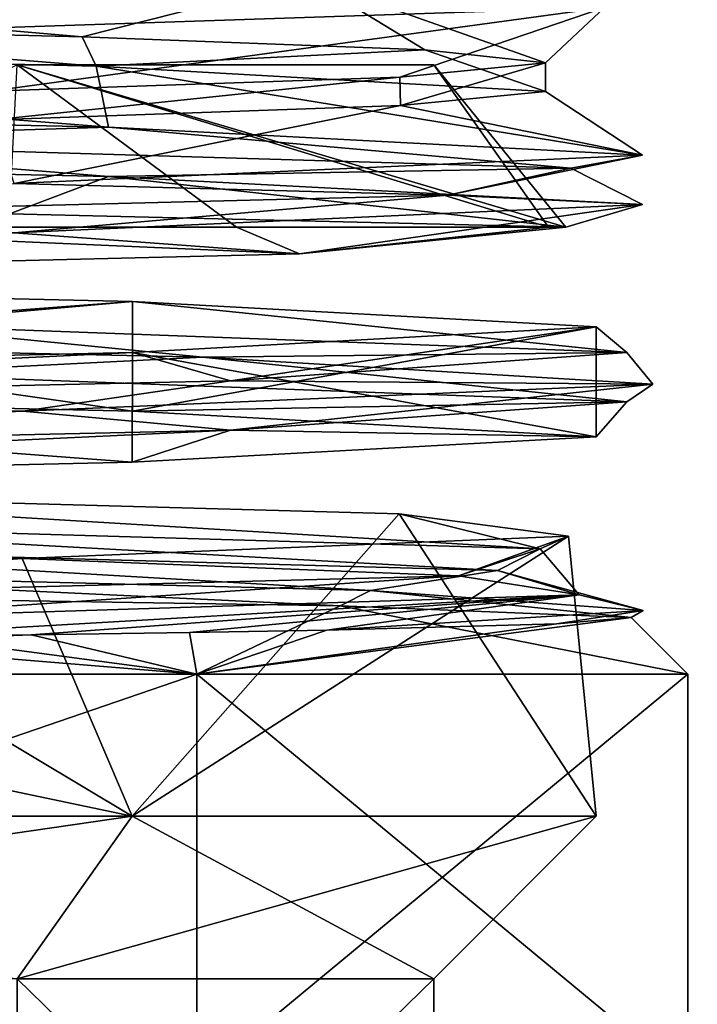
# Model space of a CAD drawing. Header units: millimetres. Extents: x -94 to 254, y 0 to 980.
# Tile 22 of 256: x -47.84 to -44.5, y 768.37 to 773.22. Entities that reach past the tile are written whole.
import ezdxf

# ---------------------------------------------------------------- set-up
doc = ezdxf.new("R2010")
doc.units = ezdxf.units.MM
doc.header["$LTSCALE"] = 65.185185
for name, color, linetype in [('223', 7, 'CONTINUOUS'), ('225', 7, 'CONTINUOUS'), ('227', 7, 'CONTINUOUS'), ('228', 7, 'CONTINUOUS'), ('229', 7, 'CONTINUOUS'), ('234', 7, 'CONTINUOUS'), ('235', 7, 'CONTINUOUS'), ('256', 7, 'CONTINUOUS'), ('257', 7, 'CONTINUOUS'), ('258', 7, 'CONTINUOUS'), ('259', 7, 'CONTINUOUS'), ('260', 7, 'CONTINUOUS'), ('261', 7, 'CONTINUOUS'), ('279', 7, 'CONTINUOUS'), ('280', 7, 'CONTINUOUS'), ('281', 7, 'CONTINUOUS'), ('282', 7, 'CONTINUOUS'), ('290', 7, 'CONTINUOUS'), ('294', 7, 'CONTINUOUS'), ('5289', 7, 'CONTINUOUS'), ('5304', 7, 'CONTINUOUS')]:
    doc.layers.add(name, color=color, linetype=linetype)

msp = doc.modelspace()

# ---------------------------------------------------------------- linework, layer by layer
at = {"layer": '223', "color": 7, "linetype": 'CONTINUOUS', "true_color": 0xe0f2ff}
for points in [[(-17.8536, 785.9742, -17.5), (-17.8536, 767.0258, -17.5), (-92.3001, 767.0258, -17.5), (-17.8536, 785.9742, -17.5)], [(-92.3001, 785.9742, -17.5), (-17.8536, 785.9742, -17.5), (-92.3001, 767.0258, -17.5), (-92.3001, 785.9742, -17.5)]]:
    msp.add_3dface(points, dxfattribs=at)
at = {"layer": '225', "color": 7, "linetype": 'CONTINUOUS', "true_color": 0xe0f2ff}
for points in [[(-17.8536, 767.0258, 17.5), (-17.8536, 785.9742, 17.5), (-92.3001, 785.9742, 17.5), (-17.8536, 767.0258, 17.5)], [(-92.3001, 767.0258, 17.5), (-17.8536, 767.0258, 17.5), (-92.3001, 785.9742, 17.5), (-92.3001, 767.0258, 17.5)]]:
    msp.add_3dface(points, dxfattribs=at)
at = {"layer": '227', "color": 7, "linetype": 'CONTINUOUS', "true_color": 0xe0f2ff}
for points in [[(-47.4611, 772.9933, -5.3384), (-50.0469, 773.2001, -7.0301), (-52.7997, 773.1183, -7.55), (-47.4611, 772.9933, -5.3384)], [(-47.5308, 773.1366, -5.4073), (-50.0469, 773.2001, -7.0301), (-47.4611, 772.9933, -5.3384), (-47.5308, 773.1366, -5.4073)], [(-45.8436, 773.0731, -2.9344), (-47.5308, 773.1366, -5.4073), (-47.4611, 772.9933, -5.3384), (-45.8436, 773.0731, -2.9344)], [(-45.25, 772.8683), (-45.8436, 773.0731, -2.9344), (-47.4611, 772.9933, -5.3384), (-45.25, 772.8683)], [(-45.25, 773.0095), (-45.8436, 773.0731, -2.9344), (-45.25, 772.8683), (-45.25, 773.0095)]]:
    msp.add_3dface(points, dxfattribs=at)
at = {"layer": '228', "color": 7, "linetype": 'CONTINUOUS', "true_color": 0xe0f2ff}
for points in [[(-46.9664, 770, -5.8336), (-52.1059, 770.4223, -7.7968), (-52.8, 770, -8.25), (-46.9664, 770, -5.8336)], [(-49.9356, 770.3947, -7.3145), (-52.1059, 770.4223, -7.7968), (-46.9664, 770, -5.8336), (-49.9356, 770.3947, -7.3145)], [(-46.2607, 770.3364, -4.4567), (-49.9356, 770.3947, -7.3145), (-46.9664, 770, -5.8336), (-46.2607, 770.3364, -4.4567)], [(-44.55, 770), (-46.2607, 770.3364, -4.4567), (-46.9664, 770, -5.8336), (-44.55, 770)], [(-44.8282, 770.2782), (-46.2607, 770.3364, -4.4567), (-44.55, 770), (-44.8282, 770.2782)]]:
    msp.add_3dface(points, dxfattribs=at)
at = {"layer": '229', "color": 7, "linetype": 'CONTINUOUS', "true_color": 0xe0f2ff}
for points in [[(-46.9664, 770, -5.8336), (-52.8, 770, -8.25), (-46.9664, 768, -5.8336), (-46.9664, 770, -5.8336)], [(-46.9664, 768, -5.8336), (-52.8, 770, -8.25), (-52.8, 768, -8.25), (-46.9664, 768, -5.8336)], [(-44.55, 770), (-46.9664, 770, -5.8336), (-44.55, 768), (-44.55, 770)], [(-44.55, 768), (-46.9664, 770, -5.8336), (-46.9664, 768, -5.8336), (-44.55, 768)]]:
    msp.add_3dface(points, dxfattribs=at)
at = {"layer": '234', "color": 7, "linetype": 'CONTINUOUS', "true_color": 0xe0f2ff}
for points in [[(-44.8282, 770.2782), (-44.55, 770), (-46.9664, 770, 5.8336), (-44.8282, 770.2782)], [(-44.8282, 770.2782), (-46.9664, 770, 5.8336), (-45.1962, 770.2474, 2.4947), (-44.8282, 770.2782)], [(-45.1962, 770.2474, 2.4947), (-46.9664, 770, 5.8336), (-46.3265, 770.2166, 4.757), (-45.1962, 770.2474, 2.4947)], [(-46.9664, 770, 5.8336), (-52.8, 770, 8.25), (-47.7814, 770.1933, 6.3027), (-46.9664, 770, 5.8336)], [(-47.7814, 770.1933, 6.3027), (-52.8, 770, 8.25), (-48.6514, 770.1833, 6.9181), (-47.7814, 770.1933, 6.3027)], [(-47.0018, 770.2044, 5.5779), (-46.9664, 770, 5.8336), (-47.7814, 770.1933, 6.3027), (-47.0018, 770.2044, 5.5779)], [(-46.3265, 770.2166, 4.757), (-46.9664, 770, 5.8336), (-47.0018, 770.2044, 5.5779), (-46.3265, 770.2166, 4.757)]]:
    msp.add_3dface(points, dxfattribs=at)
at = {"layer": '235', "color": 7, "linetype": 'CONTINUOUS', "true_color": 0xe0f2ff}
for points in [[(-46.9664, 768, 5.8336), (-52.8, 768, 8.25), (-46.9664, 770, 5.8336), (-46.9664, 768, 5.8336)], [(-52.8, 768, 8.25), (-52.8, 770, 8.25), (-46.9664, 770, 5.8336), (-52.8, 768, 8.25)], [(-44.55, 770), (-44.55, 768), (-46.9664, 768, 5.8336), (-44.55, 770)], [(-44.55, 770), (-46.9664, 768, 5.8336), (-46.9664, 770, 5.8336), (-44.55, 770)]]:
    msp.add_3dface(points, dxfattribs=at)
at = {"layer": '256', "color": 7, "linetype": 'CONTINUOUS', "true_color": 0xe0f2ff}
for points in [[(-45.9702, 770.7893, -3.7674), (-49.9558, 770.8997, -7.2629), (-45.2765, 770.6174, -2.8163), (-45.9702, 770.7893, -3.7674)], [(-45.2765, 770.6174, -2.8163), (-49.9558, 770.8997, -7.2629), (-49.8707, 770.751, -7.4802), (-45.2765, 770.6174, -2.8163)], [(-45.1369, 770.6792, 1.4551), (-45.9702, 770.7893, -3.7674), (-45.2765, 770.6174, -2.8163), (-45.1369, 770.6792, 1.4551)], [(-47.8261, 770.5691, 6.0084), (-45.1369, 770.6792, 1.4551), (-45.6788, 770.4838, 3.718), (-47.8261, 770.5691, 6.0084)], [(-45.6788, 770.4838, 3.718), (-45.1369, 770.6792, 1.4551), (-45.2765, 770.6174, -2.8163), (-45.6788, 770.4838, 3.718)], [(-52.8, 770.4591, 7.8), (-47.8261, 770.5691, 6.0084), (-50.8105, 770.3502, 7.7831), (-52.8, 770.4591, 7.8)], [(-50.8105, 770.3502, 7.7831), (-47.8261, 770.5691, 6.0084), (-45.6788, 770.4838, 3.718), (-50.8105, 770.3502, 7.7831)]]:
    msp.add_3dface(points, dxfattribs=at)
at = {"layer": '257', "color": 7, "linetype": 'CONTINUOUS', "true_color": 0xe0f2ff}
for points in [[(-45.2765, 770.6174, -2.8163), (-49.8707, 770.751, -7.4802), (-45.4865, 770.5097, -3.4818), (-45.2765, 770.6174, -2.8163)], [(-45.4865, 770.5097, -3.4818), (-49.8707, 770.751, -7.4802), (-49.8464, 770.6295, -7.5423), (-45.4865, 770.5097, -3.4818)], [(-46.1119, 770.4109, -4.4502), (-49.8464, 770.6295, -7.5423), (-49.8707, 770.5081, -7.4802), (-46.1119, 770.4109, -4.4502)], [(-45.4865, 770.5097, -3.4818), (-49.8464, 770.6295, -7.5423), (-46.1119, 770.4109, -4.4502), (-45.4865, 770.5097, -3.4818)], [(-45.6788, 770.4838, 3.718), (-45.2765, 770.6174, -2.8163), (-45.0834, 770.3898, 2.4624), (-45.6788, 770.4838, 3.718)], [(-45.0834, 770.3898, 2.4624), (-45.2765, 770.6174, -2.8163), (-45.4865, 770.5097, -3.4818), (-45.0834, 770.3898, 2.4624)], [(-44.7688, 770.3138, 0.1872), (-45.4865, 770.5097, -3.4818), (-46.1119, 770.4109, -4.4502), (-44.7688, 770.3138, 0.1872)], [(-45.0834, 770.3898, 2.4624), (-45.4865, 770.5097, -3.4818), (-44.7688, 770.3138, 0.1872), (-45.0834, 770.3898, 2.4624)], [(-50.8105, 770.3502, 7.7831), (-45.6788, 770.4838, 3.718), (-48.8551, 770.2699, 7.0744), (-50.8105, 770.3502, 7.7831)], [(-48.8551, 770.2699, 7.0744), (-45.6788, 770.4838, 3.718), (-45.0834, 770.3898, 2.4624), (-48.8551, 770.2699, 7.0744)], [(-48.6514, 770.1833, 6.9181), (-48.8551, 770.2699, 7.0744), (-45.0834, 770.3898, 2.4624), (-48.6514, 770.1833, 6.9181)], [(-47.7814, 770.1933, 6.3027), (-48.6514, 770.1833, 6.9181), (-45.0834, 770.3898, 2.4624), (-47.7814, 770.1933, 6.3027)], [(-47.0018, 770.2044, 5.5779), (-47.7814, 770.1933, 6.3027), (-45.0834, 770.3898, 2.4624), (-47.0018, 770.2044, 5.5779)], [(-46.3265, 770.2166, 4.757), (-47.0018, 770.2044, 5.5779), (-45.0834, 770.3898, 2.4624), (-46.3265, 770.2166, 4.757)], [(-46.3265, 770.2166, 4.757), (-45.0834, 770.3898, 2.4624), (-44.7688, 770.3138, 0.1872), (-46.3265, 770.2166, 4.757)]]:
    msp.add_3dface(points, dxfattribs=at)
at = {"layer": '258', "color": 7, "linetype": 'CONTINUOUS', "true_color": 0xe0f2ff}
for points in [[(-49.9356, 770.3947, -7.3145), (-46.2607, 770.3364, -4.4567), (-49.8707, 770.5081, -7.4802), (-49.9356, 770.3947, -7.3145)], [(-46.2607, 770.3364, -4.4567), (-46.1119, 770.4109, -4.4502), (-49.8707, 770.5081, -7.4802), (-46.2607, 770.3364, -4.4567)], [(-46.2607, 770.3364, -4.4567), (-44.8282, 770.2782), (-46.1119, 770.4109, -4.4502), (-46.2607, 770.3364, -4.4567)], [(-44.8282, 770.2782), (-44.7688, 770.3138, 0.1872), (-46.1119, 770.4109, -4.4502), (-44.8282, 770.2782)], [(-45.1962, 770.2474, 2.4947), (-46.3265, 770.2166, 4.757), (-44.7688, 770.3138, 0.1872), (-45.1962, 770.2474, 2.4947)], [(-44.8282, 770.2782), (-45.1962, 770.2474, 2.4947), (-44.7688, 770.3138, 0.1872), (-44.8282, 770.2782)]]:
    msp.add_3dface(points, dxfattribs=at)
at = {"layer": '259', "color": 7, "linetype": 'CONTINUOUS', "true_color": 0xe0f2ff}
for points in [[(-47.4008, 772.6931, -5.9484), (-52.7997, 773.1183, -7.55), (-53.8778, 772.8318, -7.9607), (-47.4008, 772.6931, -5.9484)], [(-47.4611, 772.9933, -5.3384), (-52.7997, 773.1183, -7.55), (-47.4008, 772.6931, -5.9484), (-47.4611, 772.9933, -5.3384)], [(-45.25, 772.8683), (-47.4611, 772.9933, -5.3384), (-44.7724, 772.5544, 0.3041), (-45.25, 772.8683)], [(-44.7724, 772.5544, 0.3041), (-47.4611, 772.9933, -5.3384), (-47.4008, 772.6931, -5.9484), (-44.7724, 772.5544, 0.3041)], [(-45.25, 772.8683), (-44.7724, 772.5544, 0.3041), (-45.9629, 772.7986, 3.2025), (-45.25, 772.8683)], [(-45.9629, 772.7986, 3.2025), (-47.8662, 772.4156, 6.3398), (-47.9671, 772.7289, 5.8005), (-45.9629, 772.7986, 3.2025)], [(-44.7724, 772.5544, 0.3041), (-47.8662, 772.4156, 6.3398), (-45.9629, 772.7986, 3.2025), (-44.7724, 772.5544, 0.3041)], [(-47.2834, 771.834, -5.5143), (-52.8, 771.9591, -7.8), (-48.5659, 771.722, -6.8269), (-47.2834, 771.834, -5.5143)], [(-44.8498, 771.5833, -1.1531), (-47.2834, 771.834, -5.5143), (-48.5659, 771.722, -6.8269), (-44.8498, 771.5833, -1.1531)], [(-45, 771.709, 0.0031), (-47.2834, 771.834, -5.5143), (-44.8498, 771.5833, -1.1531), (-45, 771.709, 0.0031)], [(-47.2837, 771.5841, 5.5146), (-45, 771.709, 0.0031), (-46.8008, 771.4446, 5.3427), (-47.2837, 771.5841, 5.5146)], [(-46.8008, 771.4446, 5.3427), (-45, 771.709, 0.0031), (-44.8498, 771.5833, -1.1531), (-46.8008, 771.4446, 5.3427)], [(-52.8, 771.4591, 7.8), (-47.2837, 771.5841, 5.5146), (-53.0281, 771.3059, 8.0301), (-52.8, 771.4591, 7.8)], [(-53.0281, 771.3059, 8.0301), (-47.2837, 771.5841, 5.5146), (-46.8008, 771.4446, 5.3427), (-53.0281, 771.3059, 8.0301)]]:
    msp.add_3dface(points, dxfattribs=at)
at = {"layer": '260', "color": 7, "linetype": 'CONTINUOUS', "true_color": 0xe0f2ff}
for points in [[(-49.0944, 773.1438, 7.1277), (-48.0627, 773.2884, 6.5702), (-44.9598, 773.2825, 1.7512), (-49.0944, 773.1438, 7.1277)], [(-47.4008, 772.6931, -5.9484), (-53.8778, 772.8318, -7.9607), (-49.5699, 772.6237, -7.4281), (-47.4008, 772.6931, -5.9484)], [(-45.1248, 772.4907, -2.5888), (-47.4008, 772.6931, -5.9484), (-49.5699, 772.6237, -7.4281), (-45.1248, 772.4907, -2.5888)], [(-44.7724, 772.5544, 0.3041), (-47.4008, 772.6931, -5.9484), (-45.1248, 772.4907, -2.5888), (-44.7724, 772.5544, 0.3041)], [(-47.4008, 772.4502, -5.9484), (-49.5699, 772.6237, -7.4281), (-53.8778, 772.5889, -7.9607), (-47.4008, 772.4502, -5.9484)], [(-45.1248, 772.4907, -2.5888), (-49.5699, 772.6237, -7.4281), (-47.4008, 772.4502, -5.9484), (-45.1248, 772.4907, -2.5888)], [(-47.8662, 772.4156, 6.3398), (-44.7724, 772.5544, 0.3041), (-45.7307, 772.3578, 3.9541), (-47.8662, 772.4156, 6.3398)], [(-45.7307, 772.3578, 3.9541), (-44.7724, 772.5544, 0.3041), (-45.1248, 772.4907, -2.5888), (-45.7307, 772.3578, 3.9541)], [(-44.7724, 772.3115, 0.3041), (-45.1248, 772.4907, -2.5888), (-47.4008, 772.4502, -5.9484), (-44.7724, 772.3115, 0.3041)], [(-45.7307, 772.3578, 3.9541), (-45.1248, 772.4907, -2.5888), (-44.7724, 772.3115, 0.3041), (-45.7307, 772.3578, 3.9541)], [(-50.9887, 772.2248, 7.8949), (-47.8662, 772.4156, 6.3398), (-45.7307, 772.3578, 3.9541), (-50.9887, 772.2248, 7.8949)], [(-50.9887, 772.2248, 7.8949), (-45.7307, 772.3578, 3.9541), (-47.8662, 772.1727, 6.3398), (-50.9887, 772.2248, 7.8949)], [(-47.8662, 772.1727, 6.3398), (-45.7307, 772.3578, 3.9541), (-44.7724, 772.3115, 0.3041), (-47.8662, 772.1727, 6.3398)], [(-46.9368, 771.5601, -5.5886), (-48.5659, 771.722, -6.8269), (-53.01, 771.6931, -8.0973), (-46.9368, 771.5601, -5.5886)], [(-44.8498, 771.5833, -1.1531), (-48.5659, 771.722, -6.8269), (-46.9368, 771.5601, -5.5886), (-44.8498, 771.5833, -1.1531)], [(-46.9368, 771.5601, -5.5886), (-53.01, 771.6931, -8.0973), (-48.5659, 771.4791, -6.8269), (-46.9368, 771.5601, -5.5886)], [(-44.7221, 771.4272, 0.5978), (-44.8498, 771.5833, -1.1531), (-46.9368, 771.5601, -5.5886), (-44.7221, 771.4272, 0.5978)], [(-46.8008, 771.4446, 5.3427), (-44.8498, 771.5833, -1.1531), (-44.7221, 771.4272, 0.5978), (-46.8008, 771.4446, 5.3427)], [(-44.8498, 771.3404, -1.1531), (-46.9368, 771.5601, -5.5886), (-48.5659, 771.4791, -6.8269), (-44.8498, 771.3404, -1.1531)], [(-44.7221, 771.4272, 0.5978), (-46.9368, 771.5601, -5.5886), (-44.8498, 771.3404, -1.1531), (-44.7221, 771.4272, 0.5978)], [(-53.0281, 771.3059, 8.0301), (-46.8008, 771.4446, 5.3427), (-47.8233, 771.2942, 6.3908), (-53.0281, 771.3059, 8.0301)], [(-47.8233, 771.2942, 6.3908), (-46.8008, 771.4446, 5.3427), (-44.7221, 771.4272, 0.5978), (-47.8233, 771.2942, 6.3908)], [(-47.8233, 771.2942, 6.3908), (-44.7221, 771.4272, 0.5978), (-46.8008, 771.2017, 5.3427), (-47.8233, 771.2942, 6.3908)], [(-46.8008, 771.2017, 5.3427), (-44.7221, 771.4272, 0.5978), (-44.8498, 771.3404, -1.1531), (-46.8008, 771.2017, 5.3427)], [(-54.1996, 771.1613, 7.9782), (-53.0281, 771.3059, 8.0301), (-47.8233, 771.2942, 6.3908), (-54.1996, 771.1613, 7.9782)], [(-54.1996, 771.1613, 7.9782), (-47.8233, 771.2942, 6.3908), (-53.0281, 771.063, 8.0301), (-54.1996, 771.1613, 7.9782)], [(-53.0281, 771.063, 8.0301), (-47.8233, 771.2942, 6.3908), (-46.8008, 771.2017, 5.3427), (-53.0281, 771.063, 8.0301)]]:
    msp.add_3dface(points, dxfattribs=at)
at = {"layer": '261', "color": 7, "linetype": 'CONTINUOUS', "true_color": 0xe0f2ff}
for points in [[(-50.0469, 773.2001, -7.0301), (-47.5308, 773.1366, -5.4073), (-52.42, 773.56, -8.0244), (-50.0469, 773.2001, -7.0301)], [(-47.5308, 773.1366, -5.4073), (-46.4138, 773.4212, -4.8736), (-52.42, 773.56, -8.0244), (-47.5308, 773.1366, -5.4073)], [(-47.5308, 773.1366, -5.4073), (-45.8436, 773.0731, -2.9344), (-46.4138, 773.4212, -4.8736), (-47.5308, 773.1366, -5.4073)], [(-45.8436, 773.0731, -2.9344), (-45.25, 773.0095), (-46.4138, 773.4212, -4.8736), (-45.8436, 773.0731, -2.9344)], [(-45.25, 773.0095), (-44.9598, 773.2825, 1.7512), (-46.4138, 773.4212, -4.8736), (-45.25, 773.0095)], [(-49.0944, 773.1438, 7.1277), (-44.9598, 773.2825, 1.7512), (-47.9834, 772.8697, 5.814), (-49.0944, 773.1438, 7.1277)], [(-47.9834, 772.8697, 5.814), (-44.9598, 773.2825, 1.7512), (-45.9674, 772.9396, 3.2123), (-47.9834, 772.8697, 5.814)], [(-44.9598, 773.2825, 1.7512), (-45.25, 773.0095), (-45.9674, 772.9396, 3.2123), (-44.9598, 773.2825, 1.7512)], [(-47.4008, 772.4502, -5.9484), (-53.8778, 772.5889, -7.9607), (-47.8888, 772.2668, -5.9735), (-47.4008, 772.4502, -5.9484)], [(-45.1493, 772.2, -1.5186), (-47.4008, 772.4502, -5.9484), (-47.8888, 772.2668, -5.9735), (-45.1493, 772.2, -1.5186)], [(-44.7724, 772.3115, 0.3041), (-47.4008, 772.4502, -5.9484), (-45.1493, 772.2, -1.5186), (-44.7724, 772.3115, 0.3041)], [(-47.8662, 772.1727, 6.3398), (-44.7724, 772.3115, 0.3041), (-46.4613, 772.0698, 4.5454), (-47.8662, 772.1727, 6.3398)], [(-46.4613, 772.0698, 4.5454), (-44.7724, 772.3115, 0.3041), (-45.1493, 772.2, -1.5186), (-46.4613, 772.0698, 4.5454)], [(-51.7838, 771.9396, 7.7335), (-47.8662, 772.1727, 6.3398), (-46.4613, 772.0698, 4.5454), (-51.7838, 771.9396, 7.7335)], [(-47.2837, 771.2938, -5.5145), (-48.5659, 771.4791, -6.8269), (-52.8, 771.4188, -7.8), (-47.2837, 771.2938, -5.5145)], [(-44.8498, 771.3404, -1.1531), (-48.5659, 771.4791, -6.8269), (-47.2837, 771.2938, -5.5145), (-44.8498, 771.3404, -1.1531)], [(-45, 771.1687, 0.0038), (-44.8498, 771.3404, -1.1531), (-47.2837, 771.2938, -5.5145), (-45, 771.1687, 0.0038)], [(-46.8008, 771.2017, 5.3427), (-44.8498, 771.3404, -1.1531), (-45, 771.1687, 0.0038), (-46.8008, 771.2017, 5.3427)], [(-53.0281, 771.063, 8.0301), (-46.8008, 771.2017, 5.3427), (-52.8, 770.9188, 7.8), (-53.0281, 771.063, 8.0301)], [(-52.8, 770.9188, 7.8), (-46.8008, 771.2017, 5.3427), (-47.2839, 771.0438, 5.5148), (-52.8, 770.9188, 7.8)], [(-47.2839, 771.0438, 5.5148), (-46.8008, 771.2017, 5.3427), (-45, 771.1687, 0.0038), (-47.2839, 771.0438, 5.5148)]]:
    msp.add_3dface(points, dxfattribs=at)
at = {"layer": '279', "color": 7, "linetype": 'CONTINUOUS', "true_color": 0xe0f2ff}
for points in [[(-47.8503, 766.5, 4.9497), (-45.8, 766.5), (-47.8503, 768.5, 4.9498), (-47.8503, 766.5, 4.9497)], [(-45.8, 766.5), (-47.8503, 766.5, -4.9497), (-45.8, 768.5), (-45.8, 766.5)], [(-47.8503, 768.5, 4.9498), (-45.8, 766.5), (-45.8, 768.5), (-47.8503, 768.5, 4.9498)], [(-45.8, 768.5), (-47.8503, 766.5, -4.9497), (-47.8503, 768.5, -4.9498), (-45.8, 768.5)]]:
    msp.add_3dface(points, dxfattribs=at)
at = {"layer": '280', "color": 7, "linetype": 'CONTINUOUS', "true_color": 0xe0f2ff}
for points in [[(-52.8, 769.3, 7.8), (-47.8503, 768.5, 4.9498), (-47.2846, 769.3, 5.5155), (-52.8, 769.3, 7.8)], [(-47.8503, 768.5, -4.9498), (-52.8, 768.5, -7), (-47.2846, 769.3, -5.5155), (-47.8503, 768.5, -4.9498)], [(-47.2846, 769.3, -5.5155), (-52.8, 768.5, -7), (-52.8, 769.3, -7.8), (-47.2846, 769.3, -5.5155)], [(-47.8503, 768.5, 4.9498), (-45.8, 768.5), (-47.2846, 769.3, 5.5155), (-47.8503, 768.5, 4.9498)], [(-45.8, 768.5), (-47.8503, 768.5, -4.9498), (-45, 769.3), (-45.8, 768.5)], [(-45, 769.3), (-47.8503, 768.5, -4.9498), (-47.2846, 769.3, -5.5155), (-45, 769.3)], [(-47.2846, 769.3, 5.5155), (-45.8, 768.5), (-45, 769.3), (-47.2846, 769.3, 5.5155)]]:
    msp.add_3dface(points, dxfattribs=at)
at = {"layer": '281', "color": 7, "linetype": 'CONTINUOUS', "true_color": 0xe0f2ff}
for points in [[(-52.8, 771.9591, -7.8), (-47.2834, 771.834, -5.5143), (-52.8, 771.4188, -7.8), (-52.8, 771.9591, -7.8)], [(-47.2834, 771.834, -5.5143), (-47.2837, 771.2938, -5.5145), (-52.8, 771.4188, -7.8), (-47.2834, 771.834, -5.5143)], [(-47.2834, 771.834, -5.5143), (-45, 771.709, 0.0031), (-47.2837, 771.2938, -5.5145), (-47.2834, 771.834, -5.5143)], [(-45, 771.709, 0.0031), (-47.2837, 771.5841, 5.5146), (-45, 771.1687, 0.0038), (-45, 771.709, 0.0031)], [(-45, 771.709, 0.0031), (-45, 771.1687, 0.0038), (-47.2837, 771.2938, -5.5145), (-45, 771.709, 0.0031)], [(-47.2837, 771.5841, 5.5146), (-52.8, 771.4591, 7.8), (-47.2839, 771.0438, 5.5148), (-47.2837, 771.5841, 5.5146)], [(-47.2837, 771.5841, 5.5146), (-47.2839, 771.0438, 5.5148), (-45, 771.1687, 0.0038), (-47.2837, 771.5841, 5.5146)], [(-52.8, 771.4591, 7.8), (-52.8, 770.9188, 7.8), (-47.2839, 771.0438, 5.5148), (-52.8, 771.4591, 7.8)]]:
    msp.add_3dface(points, dxfattribs=at)
at = {"layer": '282', "color": 7, "linetype": 'CONTINUOUS', "true_color": 0xe0f2ff}
msp.add_3dface([(-45.8, 773, 0), (-47.8503, 773, -4.9498), (-47.8503, 773, 4.9498), (-45.8, 773, 0)], dxfattribs=at)
at = {"layer": '290', "color": 7, "linetype": 'CONTINUOUS', "true_color": 0xe0f2ff}
for points in [[(-51.7838, 771.9396, 7.7335), (-46.4613, 772.0698, 4.5454), (-49.4657, 772.2, 7.0514), (-51.7838, 771.9396, 7.7335)], [(-49.4657, 772.2, 7.0514), (-46.4613, 772.0698, 4.5454), (-46.7715, 772.2, 4.9495), (-49.4657, 772.2, 7.0514)], [(-46.7715, 772.2, 4.9495), (-46.4613, 772.0698, 4.5454), (-45.2343, 772.2, 1.8976), (-46.7715, 772.2, 4.9495)], [(-46.4613, 772.0698, 4.5454), (-45.1493, 772.2, -1.5186), (-45.2343, 772.2, 1.8976), (-46.4613, 772.0698, 4.5454)]]:
    msp.add_3dface(points, dxfattribs=at)
at = {"layer": '294', "color": 7, "linetype": 'CONTINUOUS', "true_color": 0xe0f2ff}
for points in [[(-47.8503, 773, 4.9498), (-49.4657, 772.2, 7.0514), (-46.7715, 772.2, 4.9495), (-47.8503, 773, 4.9498)], [(-45.1493, 772.2, -1.5186), (-47.8888, 772.2668, -5.9735), (-47.8503, 773, -4.9498), (-45.1493, 772.2, -1.5186)], [(-45.1493, 772.2, -1.5186), (-47.8503, 773, -4.9498), (-45.8, 773, 0), (-45.1493, 772.2, -1.5186)], [(-45.8, 773, 0), (-47.8503, 773, 4.9498), (-45.2343, 772.2, 1.8976), (-45.8, 773, 0)], [(-47.8503, 773, 4.9498), (-46.7715, 772.2, 4.9495), (-45.2343, 772.2, 1.8976), (-47.8503, 773, 4.9498)], [(-45.1493, 772.2, -1.5186), (-45.8, 773, 0), (-45.2343, 772.2, 1.8976), (-45.1493, 772.2, -1.5186)]]:
    msp.add_3dface(points, dxfattribs=at)
at = {"layer": '5289', "color": 7, "linetype": 'CONTINUOUS', "true_color": 0xe0f2ff}
for points in [[(-49.9558, 770.8997, -7.2629), (-47.2846, 769.3, -5.5155), (-52.8, 769.3, -7.8), (-49.9558, 770.8997, -7.2629)], [(-49.9558, 770.8997, -7.2629), (-45.9702, 770.7893, -3.7674), (-47.2846, 769.3, -5.5155), (-49.9558, 770.8997, -7.2629)], [(-45.9702, 770.7893, -3.7674), (-45, 769.3), (-47.2846, 769.3, -5.5155), (-45.9702, 770.7893, -3.7674)], [(-45.9702, 770.7893, -3.7674), (-45.1369, 770.6792, 1.4551), (-45, 769.3), (-45.9702, 770.7893, -3.7674)], [(-45.1369, 770.6792, 1.4551), (-47.8261, 770.5691, 6.0084), (-47.2846, 769.3, 5.5155), (-45.1369, 770.6792, 1.4551)], [(-45.1369, 770.6792, 1.4551), (-47.2846, 769.3, 5.5155), (-45, 769.3), (-45.1369, 770.6792, 1.4551)], [(-47.8261, 770.5691, 6.0084), (-52.8, 770.4591, 7.8), (-47.2846, 769.3, 5.5155), (-47.8261, 770.5691, 6.0084)], [(-52.8, 770.4591, 7.8), (-52.8, 769.3, 7.8), (-47.2846, 769.3, 5.5155), (-52.8, 770.4591, 7.8)]]:
    msp.add_3dface(points, dxfattribs=at)
at = {"layer": '5304', "color": 7, "linetype": 'CONTINUOUS', "true_color": 0xe0f2ff}
for points in [[(-45.25, 773.0095), (-45.9629, 772.7986, 3.2025), (-45.9674, 772.9396, 3.2123), (-45.25, 773.0095)], [(-45.25, 773.0095), (-45.25, 772.8683), (-45.9629, 772.7986, 3.2025), (-45.25, 773.0095)], [(-47.9671, 772.7289, 5.8005), (-47.9834, 772.8697, 5.814), (-45.9674, 772.9396, 3.2123), (-47.9671, 772.7289, 5.8005)], [(-45.9629, 772.7986, 3.2025), (-47.9671, 772.7289, 5.8005), (-45.9674, 772.9396, 3.2123), (-45.9629, 772.7986, 3.2025)]]:
    msp.add_3dface(points, dxfattribs=at)

doc.saveas('drawing.dxf')
